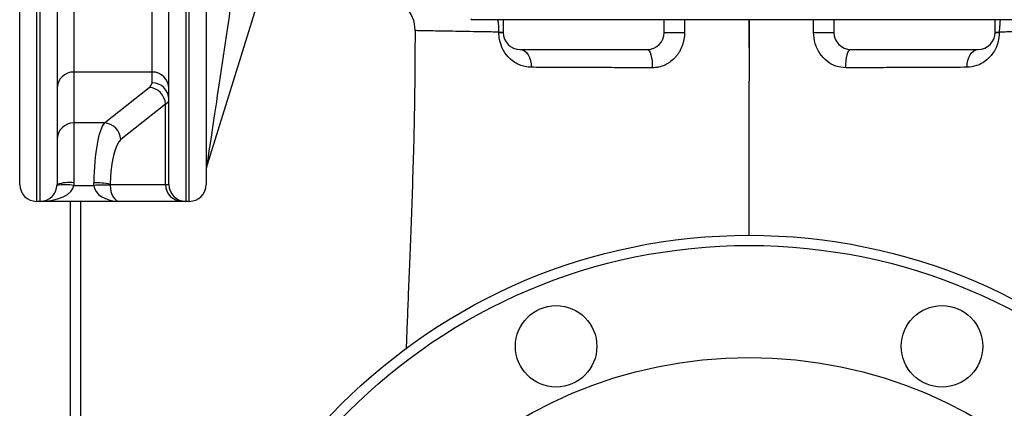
# Model space of a CAD drawing. Header units: millimetres. Extents: x 2336 to 3655, y 1807 to 4513.
# Tile 2 of 20: x 2501 to 3082, y 2385 to 2614. Entities that reach past the tile are written whole.
import ezdxf

# ---------------------------------------------------------------- set-up
doc = ezdxf.new("R2010")
doc.units = ezdxf.units.MM
doc.header["$LTSCALE"] = 2

msp = doc.modelspace()

# ---------------------------------------------------------------- linework, layer by layer
at = {"color": 7, "linetype": 'Continuous', "lineweight": 25}
for p, q in [((2669.74, 2714.91), (2611.77, 2528.31)), ((2533.32, 2680.86), (2533.32, 2583.04)), ((2579.32, 2583.04), (2579.32, 2680.86)), ((2501.32, 2516.86), (2501.32, 2626.86)), ((2511.32, 2626.86), (2511.32, 2506.86)), ((2513.32, 2506.86), (2513.32, 2626.86)), ((2523.32, 2626.86), (2523.32, 2516.86)), ((2589.32, 2516.86), (2589.32, 2626.86)), ((2599.32, 2626.86), (2599.32, 2506.86)), ((2601.32, 2506.86), (2601.32, 2626.86)), ((2611.32, 2626.86), (2611.32, 2516.86)), ((2767.92, 2614.45), (2767.32, 2613.86)), ((2786.32, 2613.86), (2767.32, 2613.86)), ((2881.32, 2613.86), (2786.32, 2613.86)), ((2786.32, 2613.86), (2786.32, 2606.36)), ((2981.32, 2613.86), (2881.32, 2613.86)), ((2881.32, 2606.36), (2881.32, 2613.86)), ((3076.32, 2613.86), (2981.32, 2613.86)), ((2981.32, 2613.86), (2981.32, 2606.36)), ((3095.32, 2613.86), (3076.32, 2613.86)), ((3076.32, 2606.36), (3076.32, 2613.86)), ((2734.54, 2607.42), (2734.47, 2607.42)), ((2783.81, 2606.3), (2783.81, 2606.55)), ((3078.83, 2606.55), (3078.83, 2606.3)), ((2796.32, 2596.36), (2871.32, 2596.36)), ((2991.32, 2596.36), (3066.32, 2596.36)), ((2579.32, 2583.04), (2533.32, 2583.04)), ((2533.32, 2583.04), (2533.32, 2553.05)), ((2579.32, 2576.7), (2579.32, 2583.04)), ((2931.32, 2577.74), (2931.32, 2577.74)), ((2551.28, 2553.05), (2577.62, 2573.95)), ((2587.28, 2564.16), (2560.94, 2543.27)), ((2587.28, 2516.86), (2587.28, 2564.16)), ((2551.28, 2553.05), (2533.32, 2553.05)), ((2533.32, 2553.05), (2533.32, 2517.84)), ((2533.29, 2516.27), (2544.96, 2516.27)), ((2554.61, 2516.86), (2554.6, 2516.27)), ((2554.61, 2516.86), (2587.28, 2516.86)), ((2587.28, 2516.86), (2589.32, 2516.86)), ((2513.32, 2506.86), (2511.32, 2506.86)), ((2560.28, 2506.86), (2513.32, 2506.86)), ((2531.32, 2168.3), (2531.32, 2506.86)), ((2596.94, 2506.86), (2560.28, 2506.86)), ((2599.32, 2506.86), (2596.94, 2506.86)), ((2601.32, 2506.86), (2599.32, 2506.86))]:
    msp.add_line(p, q, dxfattribs=at)
at = {"color": 8, "linetype": 'Continuous', "lineweight": 25}
for p, q in [((2893.26, 2613.86), (2893.25, 2606.3)), ((2969.39, 2606.3), (2969.39, 2613.86)), ((2537.22, 2506.86), (2537.22, 2168.3))]:
    msp.add_line(p, q, dxfattribs=at)
at = {"color": 7, "linetype": 'Continuous', "lineweight": 25, "flags": 128}
for points in [[(2881.32, 2606.36), (2881.56, 2606.34), (2882.28, 2606.33), (2883.43, 2606.32), (2884.97, 2606.31), (2886.81, 2606.3), (2888.88, 2606.3), (2891.06, 2606.29), (2893.25, 2606.3)], [(2969.39, 2606.3), (2971.58, 2606.3), (2973.76, 2606.3), (2975.83, 2606.31), (2977.67, 2606.31), (2979.21, 2606.32), (2980.36, 2606.33), (2981.08, 2606.35), (2981.32, 2606.36)], [(2796.32, 2596.36), (2797.64, 2596.15), (2798.9, 2595.54), (2800.06, 2594.55), (2801.07, 2593.23), (2801.88, 2591.62), (2802.46, 2589.8), (2802.79, 2587.84), (2802.85, 2585.81)], [(2871.32, 2596.36), (2871.92, 2596.14), (2872.5, 2595.51), (2873.02, 2594.49), (2873.47, 2593.12), (2873.83, 2591.47), (2874.09, 2589.6), (2874.22, 2587.58), (2874.23, 2585.52)], [(2988.41, 2585.52), (2988.42, 2587.59), (2988.55, 2589.6), (2988.81, 2591.47), (2989.17, 2593.13), (2989.62, 2594.5), (2990.15, 2595.52), (2990.72, 2596.15), (2991.32, 2596.36)], [(3059.79, 2585.82), (3059.86, 2587.84), (3060.18, 2589.81), (3060.77, 2591.63), (3061.57, 2593.24), (3062.58, 2594.56), (3063.74, 2595.55), (3065, 2596.15), (3066.32, 2596.36)]]:
    msp.add_lwpolyline(points, dxfattribs=at)
at = {"color": 7, "linetype": 'Continuous', "lineweight": 25}
for centre, radius in [((2931.32, 2146.86), 340), ((2931.32, 2146.86), 334), ((2817.57, 2421.48), 24), ((3045.07, 2421.48), 24), ((2931.32, 2146.86), 268)]:
    msp.add_circle(centre, radius, dxfattribs=at)
for centre, radius, start, end in [((2714.43, 2607.61), 20, 359.41857, 88.80135), ((2784.16, 2646.45), 39.91, 269.50185, 273.1056), ((2784.16, 2647.09), 40.79, 269.51335, 273.03952), ((2796.32, 2606.36), 10, 180, 270), ((2871.32, 2606.36), 10, 270, 0), ((2991.32, 2606.36), 10, 180, 270), ((3066.32, 2606.36), 10, 270, 0), ((3078.48, 2646.45), 39.91, 266.8944, 270.49815), ((3078.48, 2646.97), 40.66, 266.95236, 270.48932), ((2533.21, 2573.15), 9.89, 89.37367, 179.36057), ((2579.43, 2573.15), 9.89, 0.63943, 90.62633), ((2576.91, 2563.59), 10.38, 3.1728, 86.1068), ((2579.43, 2566.8), 9.89, 0.63982, 90.62593), ((2533.21, 2543.16), 9.89, 89.37436, 179.35989), ((2550.57, 2542.69), 10.38, 3.1728, 86.1068), ((2621.32, 2525.34), 10, 162.74255, 180), ((2511.32, 2516.86), 10, 180, 270), ((2513.32, 2516.86), 10, 270, 0), ((2528.3, 2473.57), 43, 83.33363, 96.66637), ((2530.84, 2491.54), 26.41, 84.61949, 106.55197), ((2545.46, 2474.72), 43.11, 77.7539, 90.6832), ((2549.78, 2445.67), 70.77, 86.09366, 93.90634), ((2597.11, 2516.69), 9.83, 179.02465, 268.98947), ((2599.32, 2516.86), 10, 180, 270), ((2601.32, 2516.86), 10, 270, 0)]:
    msp.add_arc(centre, radius, start, end, dxfattribs=at)
for centre, major_axis, ratio, start_param, end_param in [((2621.32, 2592.76), (9.56, 64.46), 0.003147, 3.161862, 5.138981), ((2529.32, 2576.7), (50, 0), 0.212557, 6.021386, 6.283185), ((2529.32, 2566.91), (60, 0), 0.17713, 6.021386, 6.283185), ((2552.95, 2513.92), (0, 40), 0.200962, 0.20944, 1.472839), ((2562.61, 2513.92), (0, 30), 0.267949, 0.20944, 1.472839), ((2513.32, 2516.86), (20, 0), 0.5, 4.712389, 6.224471), ((2560.28, 2516.86), (15.35, 0), 0.651613, 3.200307, 4.712389), ((2560.28, 2516.86), (0, 10), 0.568728, 1.62951, 3.141593)]:
    msp.add_ellipse(centre, major_axis=major_axis, ratio=ratio, start_param=start_param, end_param=end_param, dxfattribs=at)
at = {"color": 8, "linetype": 'Continuous', "lineweight": 25}
for points, knots in [([(2783.81, 2606.55), (2783.79, 2608.26), (2783.77, 2610.85), (2783.36, 2613.1), (2783.23, 2613.86)], [0, 0, 0, 0, 0.664107, 1, 1, 1, 1]), ([(3079.38, 2613.86), (3079.14, 2612.02), (3078.83, 2609.65), (3078.83, 2607.12), (3078.83, 2606.55)], [0, 0, 0, 0, 0.772226, 1, 1, 1, 1]), ([(2783.81, 2606.55), (2780.8, 2606.6), (2774.76, 2606.7), (2766.23, 2606.85), (2758.19, 2606.99), (2750.89, 2607.12), (2744.82, 2607.23), (2740.07, 2607.32), (2736.78, 2607.38), (2734.81, 2607.41), (2734.62, 2607.42), (2734.54, 2607.42)], [0, 0, 0, 0, 0.098999, 0.198502, 0.314566, 0.43063, 0.55007, 0.66951, 0.78558, 0.90165, 1, 1, 1, 1]), ([(3128.09, 2607.42), (3128.02, 2607.42), (3127.86, 2607.42), (3125.95, 2607.38), (3122.65, 2607.32), (3117.97, 2607.24), (3112.01, 2607.13), (3104.69, 2607), (3096.51, 2606.85), (3087.9, 2606.7), (3081.86, 2606.6), (3078.83, 2606.55)], [0, 0, 0, 0, 0.089494, 0.209211, 0.328929, 0.445261, 0.561594, 0.68131, 0.801025, 0.90026, 1, 1, 1, 1]), ([(2931.32, 2486.56), (2931.32, 2486.78), (2931.32, 2493.25), (2931.32, 2506.94), (2931.32, 2520.82), (2931.32, 2527.76)], [0, 0, 0, 0, 0.017124, 0.508722, 1, 1, 1, 1])]:
    msp.add_open_spline(points, degree=3, knots=knots, dxfattribs=at)
at = {"color": 7, "linetype": 'Continuous', "lineweight": 25}
for points, knots in [([(2931.31, 2613.86), (2931.31, 2612.82), (2931.3, 2607.41), (2931.31, 2601.93), (2931.32, 2597.51), (2931.32, 2597.44)], [0, 0, 0, 0, 0.190188, 0.987647, 1, 1, 1, 1]), ([(2931.33, 2613.86), (2931.33, 2612.82), (2931.34, 2607.41), (2931.33, 2601.93), (2931.32, 2597.51), (2931.32, 2597.44)], [0, 0, 0, 0, 0.190188, 0.987647, 1, 1, 1, 1]), ([(2931.32, 2597.44), (2931.32, 2601.83), (2931.32, 2607.31), (2931.32, 2612.78), (2931.32, 2613.86)], [0, 0, 0, 0, 0.803278, 1, 1, 1, 1]), ([(2734.43, 2607.42), (2734.43, 2607.33), (2734.41, 2605.61), (2734.38, 2602.09), (2734.34, 2596.97), (2734.3, 2591.24), (2734.27, 2584.96), (2734.22, 2578.06), (2734.15, 2571.12), (2734.05, 2564.31), (2733.83, 2551.49), (2733.38, 2533.23), (2732.64, 2510.15), (2731.84, 2488.84), (2731.07, 2469.27), (2730.36, 2451.39), (2729.73, 2435.21), (2729.33, 2424.86), (2729.14, 2419.97), (2729.14, 2419.86)], [0, 0, 0, 0, 0.001411, 0.02668, 0.054792, 0.081021, 0.11568, 0.152393, 0.188283, 0.223717, 0.258548, 0.38818, 0.509606, 0.62298, 0.72844, 0.826081, 0.915972, 0.998163, 1, 1, 1, 1]), ([(2802.85, 2585.81), (2801.65, 2585.89), (2799.25, 2586.05), (2795.72, 2587.21), (2792.32, 2589.12), (2788.79, 2592.24), (2785.89, 2596.52), (2784.09, 2601.64), (2783.9, 2604.91), (2783.81, 2606.3)], [0, 0, 0, 0, 0.12824, 0.256526, 0.400826, 0.544995, 0.738152, 0.888302, 1, 1, 1, 1]), ([(2893.25, 2606.3), (2893.25, 2604.97), (2893.14, 2603.65), (2892.8, 2601.72), (2892.66, 2601.08), (2892.32, 2599.8), (2892.12, 2599.17), (2891.43, 2597.3), (2890.87, 2596.12), (2889.87, 2594.43), (2889.52, 2593.88), (2888.74, 2592.82), (2888.32, 2592.3), (2887.01, 2590.82), (2886.06, 2589.94), (2884.5, 2588.77), (2883.96, 2588.41), (2882.84, 2587.73), (2882.26, 2587.43), (2880.51, 2586.62), (2879.29, 2586.21), (2877.42, 2585.79), (2876.78, 2585.69), (2875.51, 2585.55), (2874.87, 2585.52), (2874.23, 2585.52)], [0, 0, 0, 0, 0.125, 0.125, 0.1875, 0.1875, 0.25, 0.25, 0.375, 0.375, 0.4375, 0.4375, 0.5, 0.5, 0.625, 0.625, 0.6875, 0.6875, 0.75, 0.75, 0.875, 0.875, 0.9375, 0.9375, 1, 1, 1, 1]), ([(2988.41, 2585.52), (2986.42, 2585.71), (2982.46, 2586.1), (2977.04, 2589.21), (2972.76, 2593.89), (2969.91, 2599.8), (2969.56, 2604.15), (2969.39, 2606.3)], [0, 0, 0, 0, 0.19525, 0.390528, 0.586963, 0.796055, 1, 1, 1, 1]), ([(3078.83, 2606.3), (3078.69, 2604.49), (3078.41, 2600.86), (3076.63, 2596.56), (3074.57, 2593.32), (3072.14, 2590.63), (3069.13, 2588.36), (3064.99, 2586.33), (3061.73, 2586.01), (3059.79, 2585.82)], [0, 0, 0, 0, 0.145581, 0.290246, 0.398576, 0.50707, 0.649683, 0.792372, 1, 1, 1, 1]), ([(2931.32, 2597.44), (2931.32, 2597.18), (2931.32, 2595.6), (2931.32, 2590.57), (2931.32, 2584.25), (2931.32, 2579.28), (2931.32, 2577.74)], [0.51407097, 0.51407097, 0.51407097, 0.51407097, 0.51505853, 0.52007805, 0.53333333, 0.53928085, 0.53928085, 0.53928085, 0.53928085]), ([(2874.23, 2585.52), (2867.9, 2585.54), (2856.73, 2585.58), (2841.43, 2585.64), (2827.96, 2585.69), (2814.98, 2585.75), (2806.89, 2585.79), (2802.85, 2585.81)], [0, 0, 0, 0, 0.243826, 0.430523, 0.617221, 0.808611, 1, 1, 1, 1]), ([(3059.79, 2585.82), (3054.62, 2585.79), (3045.47, 2585.74), (3031.2, 2585.68), (3017.59, 2585.63), (3003.34, 2585.57), (2993.38, 2585.54), (2988.41, 2585.52)], [0, 0, 0, 0, 0.243824, 0.430519, 0.617215, 0.808608, 1, 1, 1, 1]), ([(2931.32, 2527.76), (2931.32, 2533.17), (2931.32, 2544.01), (2931.32, 2560.73), (2931.32, 2572.07), (2931.32, 2577.74)], [0, 0, 0, 0, 0.332434, 0.66563, 1, 1, 1, 1])]:
    msp.add_open_spline(points, degree=3, knots=knots, dxfattribs=at)
for points in [[(2533.32, 2517.84), (2533.32, 2517.32), (2533.31, 2516.79), (2533.29, 2516.27)], [(2544.96, 2516.27), (2544.94, 2516.79), (2544.94, 2517.32), (2544.95, 2517.84)]]:
    msp.add_open_spline(points, degree=3, dxfattribs=at)

doc.saveas('drawing.dxf')
